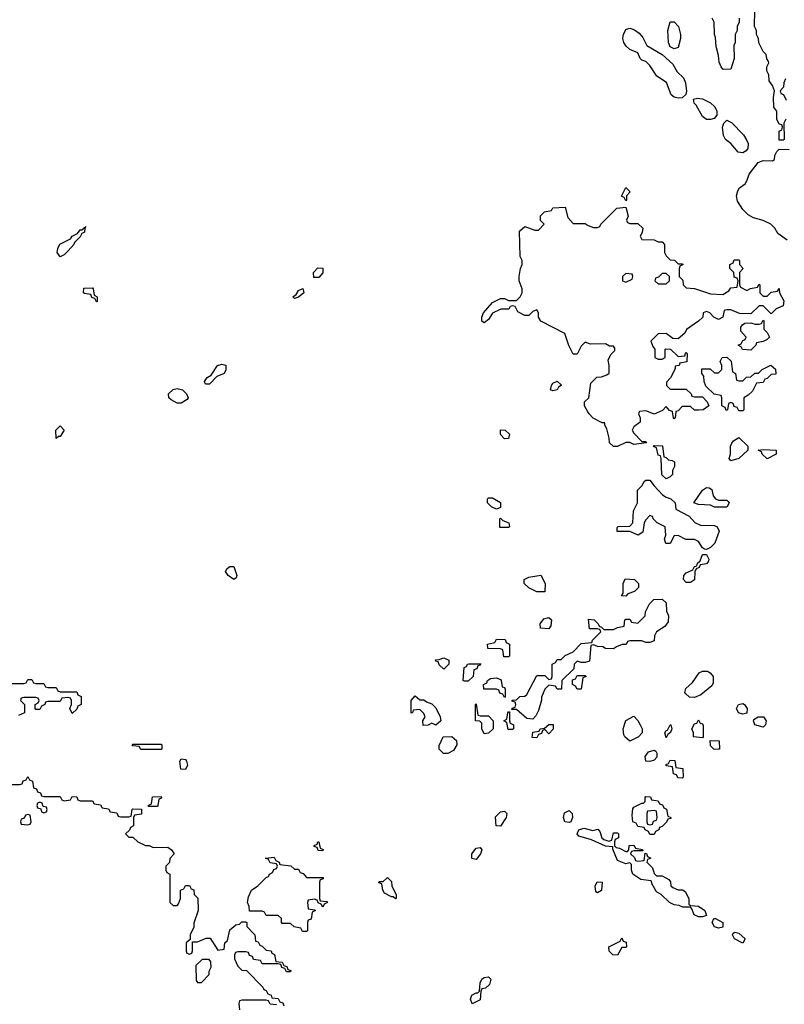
# Model space of a CAD drawing. Header units: inches. Extents: x 2722057 to 2913084, y 892730 to 1030005.
# Tile 60 of 231: x 2804370 to 2808155, y 977065 to 981943. Entities that reach past the tile are written whole.
import ezdxf

# ---------------------------------------------------------------- set-up
doc = ezdxf.new("R2010")
doc.units = ezdxf.units.IN
doc.header["$MEASUREMENT"] = 0
doc.layers.add('C8907', color=7, linetype='Continuous')
doc.layers.add('C8908', color=7, linetype='Continuous')

msp = doc.modelspace()

# ---------------------------------------------------------------- linework, layer by layer
at = {"layer": 'C8907', "color": 2, "elevation": 10}
for points in [[(2807437.3, 980000), (2807434, 979990), (2807442, 979970), (2807442, 979950), (2807410, 979926), (2807402, 979910), (2807410, 979894), (2807450, 979854), (2807470, 979854), (2807472.7, 979847.3), (2807410, 979838), (2807390, 979848), (2807370, 979848), (2807330, 979828), (2807310, 979828), (2807290, 979846), (2807288, 979870), (2807276.4, 979916.4), (2807266, 979934), (2807266, 979946), (2807254, 979946), (2807209.3, 979969.3), (2807188.7, 979990), (2807183, 980000)], [(2807536.5, 980000), (2807510, 979988), (2807483.3, 980000)], [(2807617.7, 980000), (2807614, 979970), (2807610, 979966), (2807606, 979970), (2807602.3, 980000)], [(2804270, 978654), (2804390, 978654), (2804402, 978658), (2804410, 978674), (2804430, 978674), (2804438, 978658), (2804450, 978654), (2804490, 978654), (2804498, 978638), (2804510, 978634), (2804550, 978634), (2804558, 978618), (2804570, 978614), (2804652.7, 978612.7), (2804658, 978598), (2804674, 978590), (2804674, 978550), (2804658, 978542), (2804652.7, 978527.3), (2804630, 978506), (2804618, 978530), (2804626, 978550), (2804626, 978570), (2804622, 978582), (2804610, 978586), (2804578, 978582), (2804570, 978566), (2804510, 978566), (2804498, 978562), (2804494, 978550), (2804478, 978542), (2804470, 978526), (2804450, 978526), (2804446, 978530), (2804446, 978550), (2804462, 978558), (2804466, 978570), (2804462, 978582), (2804450, 978586), (2804390, 978586), (2804378, 978582), (2804374, 978570), (2804394, 978550), (2804394, 978510), (2804363.6, 978496.4)], [(2804290, 978154), (2804370, 978154), (2804382, 978158), (2804387.3, 978172.7), (2804402, 978178), (2804410, 978194), (2804418, 978178), (2804434, 978170), (2804438, 978138), (2804452.7, 978132.7), (2804458, 978118), (2804472.7, 978112.7), (2804478, 978098), (2804490, 978094), (2804570, 978094), (2804578, 978078), (2804590, 978074), (2804622, 978078), (2804630, 978094), (2804652.7, 978092.7), (2804658, 978078), (2804670, 978074), (2804730, 978074), (2804738, 978058), (2804770, 978054), (2804778, 978038), (2804810, 978034), (2804818, 978018), (2804850, 978014), (2804858, 977998), (2804870, 977994), (2804910, 977994), (2804922, 977998), (2804926, 978030), (2804930, 978034), (2804972.7, 978032.7), (2804972.7, 978007.3), (2804938, 978002), (2804934, 977990), (2804934, 977950), (2804918, 977942), (2804912.7, 977927.3), (2804894, 977910), (2804910, 977894), (2804930, 977894), (2804954, 977870), (2804992.7, 977852.7), (2805011.6, 977851.6), (2805030, 977842), (2805103.6, 977843.6), (2805122, 977830), (2805134, 977810), (2805112.7, 977787.3), (2805111.6, 977768.4), (2805094, 977750), (2805094, 977730), (2805098, 977718), (2805114, 977710), (2805114, 977570), (2805130, 977554), (2805150, 977554), (2805156.4, 977563.6), (2805166, 977590), (2805166, 977630), (2805182, 977638), (2805190, 977654), (2805210, 977654), (2805218, 977638), (2805232.7, 977632.7), (2805234, 977610), (2805251.6, 977591.6), (2805254, 977530), (2805232.7, 977467.3), (2805232, 977448), (2805214, 977410), (2805214, 977386), (2805194, 977370), (2805194, 977330), (2805198, 977318), (2805210, 977314), (2805222, 977318), (2805226, 977330), (2805226, 977374), (2805250, 977374), (2805292.7, 977392.7), (2805312.7, 977392.7), (2805350, 977334), (2805382, 977338), (2805386, 977370), (2805398, 977382), (2805410, 977434), (2805440.4, 977459.6), (2805458, 977462), (2805470, 977474), (2805490, 977474), (2805494, 977470), (2805494, 977450), (2805534, 977410), (2805538, 977378), (2805550, 977374), (2805558, 977358), (2805570, 977354), (2805590, 977334), (2805614, 977330), (2805618, 977318), (2805631.6, 977311.6), (2805638, 977278), (2805670, 977274), (2805678, 977258), (2805692.7, 977252.7), (2805698, 977238), (2805712.7, 977232.7), (2805710, 977226), (2805690, 977226), (2805682, 977242), (2805667.3, 977247.3), (2805662, 977262), (2805650, 977266), (2805570, 977266), (2805562, 977282), (2805527.3, 977287.3), (2805522, 977302), (2805507.3, 977307.3), (2805502, 977322), (2805490, 977326), (2805450, 977326), (2805438, 977322), (2805434, 977310), (2805434, 977290), (2805450, 977254), (2805470, 977234), (2805492.7, 977232.7), (2805574, 977150), (2805578, 977138), (2805590, 977134), (2805598, 977118), (2805614, 977110), (2805618, 977098), (2805650, 977094), (2805658, 977078), (2805672.7, 977072.7), (2805678, 977058)], [(2805642, 977062), (2805610, 977066), (2805602, 977082), (2805590, 977086), (2805470, 977086), (2805458, 977082), (2805454, 977070), (2805458, 977038)]]:
    msp.add_lwpolyline(points, dxfattribs=at)
for points in [[(2804550, 979868), (2804549, 979910), (2804570, 979931.3), (2804590.5, 979909.5), (2804570, 979878), (2804562, 979878)], [(2806770, 979866), (2806750, 979888), (2806750, 979912), (2806774, 979910), (2806794, 979890), (2806790, 979868)], [(2807570, 979668), (2807548.7, 979688.7), (2807546, 979770), (2807542, 979782), (2807530, 979786), (2807522, 979822), (2807508, 979828), (2807510, 979834), (2807552.7, 979832.7), (2807558, 979778), (2807570, 979774), (2807582, 979762), (2807599.6, 979759.6), (2807612, 979752), (2807612, 979730), (2807602, 979710), (2807602, 979690), (2807590, 979678)], [(2807890, 979758), (2807882, 979770), (2807889, 979791), (2807889, 979830), (2807894.6, 979845.4), (2807903.1, 979856.9), (2807930, 979874), (2807974, 979830), (2807974, 979810), (2807930, 979769)], [(2808070, 979768), (2808046, 979790), (2808042, 979802), (2808026, 979810), (2808050, 979814), (2808114, 979810), (2808114, 979790)], [(2807770, 979318), (2807760.4, 979320.4), (2807750, 979326), (2807730, 979358), (2807710, 979368), (2807668.4, 979368.4), (2807630, 979388), (2807610, 979386), (2807590, 979348.7), (2807568.7, 979348.7), (2807562, 979370), (2807568, 979390), (2807566, 979430), (2807526, 979450), (2807506, 979470), (2807502, 979482), (2807490, 979486), (2807470, 979466), (2807462, 979450), (2807455.3, 979404.7), (2807431.1, 979388.9), (2807390, 979408), (2807328, 979408), (2807327.3, 979427.3), (2807332.7, 979432.7), (2807390, 979434), (2807406, 979450), (2807408.7, 979510), (2807428, 979550), (2807428.4, 979611.6), (2807450, 979634), (2807463.1, 979656.9), (2807470, 979662), (2807490, 979662), (2807510, 979634), (2807552, 979590), (2807570, 979578), (2807594, 979570), (2807614, 979550), (2807618, 979518), (2807683.6, 979483.6), (2807711.6, 979451.6), (2807739.6, 979439.6), (2807810, 979438), (2807822, 979430), (2807832, 979410), (2807811.3, 979350), (2807790, 979328)], [(2807830, 979562), (2807870, 979562), (2807876.9, 979556.9), (2807882, 979550), (2807870, 979528), (2807810, 979528), (2807790, 979538), (2807730, 979542), (2807708, 979550), (2807750, 979612), (2807770, 979624.7), (2807783.6, 979623.6), (2807796, 979616), (2807803.6, 979583.6), (2807814, 979570)], [(2806730, 979518), (2806706, 979530), (2806686, 979550), (2806686, 979570), (2806690, 979574), (2806710, 979574), (2806750, 979552), (2806750, 979526)], [(2806747.3, 979427.3), (2806746, 979470), (2806750, 979474), (2806762, 979462), (2806792, 979450), (2806794, 979430), (2806790, 979428)], [(2807670, 979155.3), (2807655.3, 979170), (2807658, 979190), (2807670, 979202), (2807702, 979218), (2807710, 979234), (2807722, 979238), (2807726, 979250), (2807738, 979262), (2807750, 979294), (2807770, 979294), (2807782, 979270), (2807779.6, 979260.4), (2807770, 979248), (2807738, 979242), (2807734, 979230), (2807718, 979222), (2807712.7, 979207.3), (2807710, 979168.7), (2807690, 979155.3)], [(2805430, 979169), (2805402, 979190), (2805388.7, 979210), (2805396.4, 979223.6), (2805410, 979234), (2805430, 979234), (2805444.7, 979190), (2805442, 979178)], [(2806930, 979108), (2806890, 979128), (2806868, 979150), (2806868, 979170), (2806890, 979182), (2806950, 979192), (2806971.3, 979150), (2806970, 979108)], [(2807370, 979088), (2807348.7, 979088.7), (2807358, 979102), (2807358, 979150), (2807367.3, 979172.7), (2807414, 979170), (2807434, 979150), (2807434, 979130), (2807414, 979110), (2807381, 979099)], [(2807470, 978858), (2807450, 978866), (2807390, 978866), (2807378, 978862), (2807371.6, 978848.4), (2807352.7, 978847.3), (2807323.6, 978836.4), (2807310, 978826), (2807270, 978828), (2807256.4, 978836.4), (2807230, 978838), (2807210, 978846), (2807198, 978842), (2807190, 978766), (2807170, 978758), (2807150, 978758), (2807130, 978766), (2807114, 978750), (2807112.7, 978727.3), (2807054, 978670), (2807052.7, 978627.3), (2807030, 978626), (2807022, 978642), (2806990, 978646), (2806970, 978626), (2806952.7, 978587.3), (2806952.7, 978572.7), (2806938.8, 978521.2), (2806925.4, 978494.6), (2806910, 978478), (2806880.4, 978480.4), (2806830, 978526), (2806806, 978526), (2806807.3, 978532.7), (2806822, 978538), (2806826, 978550), (2806822, 978562), (2806807.3, 978567.3), (2806807.3, 978572.7), (2806830, 978574), (2806846, 978590), (2806870, 978592), (2806880.4, 978599.6), (2806930, 978694), (2806970, 978694), (2806990, 978674), (2807002, 978678), (2807006, 978690), (2807006, 978750), (2807022, 978758), (2807030, 978774), (2807050, 978774), (2807070, 978794), (2807110, 978812), (2807150, 978852), (2807202, 978858), (2807206, 978870), (2807246, 978910), (2807242, 978922), (2807230, 978926), (2807190, 978926), (2807186, 978974), (2807214, 978970), (2807234, 978950), (2807238, 978938), (2807250, 978934), (2807262, 978922), (2807310, 978922), (2807330, 978932), (2807362, 978938), (2807366, 978970), (2807370, 978974), (2807390, 978974), (2807398, 978958), (2807430, 978954), (2807466, 978990), (2807468, 979010), (2807488, 979050), (2807508.7, 979071.3), (2807550, 979072), (2807570, 979054), (2807572.7, 979012.7), (2807582, 978990), (2807579.6, 978960.4), (2807563.6, 978936.4), (2807522, 978910), (2807512, 978890), (2807510, 978866), (2807490, 978858)], [(2806990, 978926), (2806948.7, 978928.7), (2806946, 978950), (2806964.7, 978975.3), (2806990, 978982), (2807002, 978970), (2806999.6, 978940.4)], [(2806790, 978786), (2806767.3, 978787.3), (2806762, 978822), (2806750, 978826), (2806687.3, 978827.3), (2806686, 978850), (2806722, 978858), (2806730, 978874), (2806772.7, 978872.7), (2806778, 978858), (2806794, 978850), (2806794, 978790)], [(2806470, 978726), (2806447.3, 978747.3), (2806442, 978762), (2806430, 978766), (2806428.9, 978771.1), (2806447.3, 978772.7), (2806470, 978782), (2806494, 978770), (2806494, 978750)], [(2806570, 978666), (2806566, 978670), (2806570, 978734), (2806582, 978738), (2806586, 978750), (2806592.7, 978752.7), (2806652.7, 978752.7), (2806650, 978746), (2806638, 978742), (2806632.7, 978727.3), (2806618, 978722), (2806614, 978690), (2806590, 978666)], [(2807710, 978585.2), (2807686.3, 978586.3), (2807665.6, 978605.6), (2807662, 978610), (2807668, 978630), (2807701.2, 978658.8), (2807733.3, 978706.7), (2807750, 978716.3), (2807775.2, 978715.2), (2807788.1, 978708.1), (2807802.8, 978690), (2807802.8, 978657.2), (2807796.8, 978643.2), (2807741.1, 978598.9)], [(2806770, 978586), (2806762, 978602), (2806747.3, 978607.3), (2806742, 978622), (2806730, 978626), (2806667.3, 978627.3), (2806666, 978650), (2806682, 978658), (2806686, 978670), (2806700.4, 978679.6), (2806730, 978682), (2806750, 978674), (2806754, 978670), (2806758, 978638), (2806770, 978634), (2806772.7, 978627.3), (2806774, 978590)], [(2807130, 978626), (2807122, 978642), (2807106, 978650), (2807107.3, 978672.7), (2807122, 978678), (2807130, 978694), (2807170, 978694), (2807174, 978690), (2807158, 978682), (2807150, 978626)], [(2806350, 978574), (2806370, 978574), (2806383.6, 978563.6), (2806410, 978554), (2806430, 978534), (2806452, 978490), (2806454, 978470), (2806430, 978448), (2806410, 978458), (2806391.6, 978448.4), (2806367.3, 978447.3), (2806366, 978470), (2806378, 978490), (2806370, 978506), (2806350, 978526), (2806318, 978522), (2806314, 978510), (2806307.3, 978507.3), (2806308, 978570), (2806327.3, 978592.7)], [(2806650, 978494), (2806690, 978494), (2806714, 978470), (2806714, 978430), (2806690, 978408), (2806670, 978406), (2806658, 978430), (2806658, 978458), (2806647.3, 978467.3), (2806626, 978470), (2806626, 978550), (2806630, 978554), (2806638, 978498)], [(2807950, 978502), (2807928, 978510), (2807918, 978530), (2807928, 978550), (2807950, 978554.8), (2807958, 978550), (2807971, 978530), (2807970, 978508)], [(2806810, 978426), (2806787.3, 978427.3), (2806782, 978462), (2806766, 978470), (2806782, 978478), (2806786, 978510), (2806790, 978514), (2806794, 978514), (2806794, 978470), (2806798, 978458), (2806814, 978450), (2806814, 978430)], [(2807390, 978368.7), (2807366, 978390), (2807360.4, 978400.4), (2807358, 978430), (2807370, 978472), (2807410, 978492), (2807430, 978472), (2807442, 978450), (2807451.3, 978430), (2807452, 978410), (2807434, 978390)], [(2807750, 978386), (2807706, 978390), (2807706, 978410), (2807698, 978430), (2807710, 978454), (2807722, 978458), (2807730, 978474), (2807738, 978458), (2807750, 978454), (2807752.7, 978447.3), (2807754, 978390)], [(2808050, 978438), (2808009.2, 978449.2), (2808002, 978470), (2808004, 978476), (2808026, 978490), (2808052, 978490), (2808064.7, 978470), (2808062, 978450)], [(2806990, 978406), (2806970, 978426), (2806958, 978422), (2806952.7, 978407.3), (2806938, 978402), (2806930, 978386), (2806907.3, 978387.3), (2806910, 978414), (2806942, 978418), (2806946, 978430), (2806967.3, 978432.7), (2806990, 978452), (2807011.3, 978451.3), (2807011.6, 978428.4)], [(2807570, 978386), (2807564, 978410), (2807570, 978422), (2807576.4, 978423.6), (2807589.4, 978450.6), (2807594, 978450), (2807598, 978430), (2807591.6, 978411.6), (2807578, 978402)], [(2806467.3, 978307.3), (2806446, 978330), (2806447.3, 978347.3), (2806466, 978390), (2806510, 978392), (2806532.7, 978372.7), (2806534, 978350), (2806516.9, 978323.1), (2806490, 978308)], [(2807808.4, 978328.4), (2807790, 978346), (2807787.3, 978372.7), (2807832, 978370), (2807834, 978330), (2807830, 978328.7)], [(2804970, 978328), (2804962, 978342), (2804930, 978346), (2804926, 978350), (2804930, 978354), (2805070, 978354), (2805074, 978350), (2805074, 978330), (2805070, 978328)], [(2807490, 978268.7), (2807469, 978269), (2807466.3, 978293.7), (2807483.2, 978316.8), (2807510, 978324.7), (2807519.8, 978319.8), (2807524.7, 978310), (2807524.7, 978290), (2807510, 978275.3)], [(2805190, 978229), (2805168, 978230), (2805162, 978270), (2805170, 978282), (2805190, 978278), (2805196, 978270), (2805201, 978250)], [(2807650, 978186), (2807627.3, 978187.3), (2807622, 978202), (2807607.3, 978207.3), (2807602, 978242), (2807570, 978246), (2807570, 978254), (2807582, 978258), (2807590, 978274), (2807612.7, 978272.7), (2807618, 978238), (2807652.7, 978232.7), (2807654, 978190)], [(2805010, 978046), (2805006, 978050), (2805022, 978058), (2805027.3, 978092.7), (2805070, 978094), (2805072.7, 978087.3), (2805058, 978082), (2805054, 978050), (2805050, 978046)], [(2807490, 977906), (2807482, 977922), (2807466, 977930), (2807462, 977942), (2807430, 977946), (2807422, 977962), (2807406, 977970), (2807402, 978002), (2807405.6, 978034.4), (2807410, 978042), (2807450, 978062), (2807458, 978062), (2807466, 978070), (2807466, 978090), (2807470, 978094), (2807492.7, 978092.7), (2807498, 978078), (2807530, 978074), (2807538, 978058), (2807552.7, 978052.7), (2807558, 978038), (2807572.7, 978032.7), (2807578, 977998), (2807594, 977990), (2807594, 977986), (2807578, 977982), (2807572.7, 977967.3), (2807550, 977946), (2807538, 977942), (2807534, 977930), (2807518, 977922), (2807510, 977906)], [(2804470, 978066), (2804458, 978062), (2804454, 978050), (2804458, 978038), (2804474, 978034), (2804478, 978018), (2804490, 978014), (2804502, 978018), (2804506, 978030), (2804502, 978042), (2804486, 978046), (2804482, 978062)], [(2804410, 978006), (2804398, 978002), (2804392.7, 977987.3), (2804378, 977982), (2804374, 977970), (2804378, 977958), (2804410, 977954), (2804422, 977958), (2804426, 977970), (2804422, 978002)], [(2806750, 977948), (2806729.2, 977949.2), (2806726, 977994), (2806750, 978018), (2806770, 978022), (2806782, 978010), (2806778, 977990)], [(2807090, 977965.2), (2807069.3, 977969.3), (2807061.2, 977990), (2807066.3, 978013.7), (2807090, 978024.7), (2807104.7, 978010), (2807106, 977990), (2807098, 977970)], [(2807510, 978026), (2807478, 978022), (2807474, 978010), (2807474, 977970), (2807478, 977958), (2807490, 977954), (2807502, 977958), (2807507.3, 977972.7), (2807522, 977978), (2807526, 977990), (2807522, 978022)], [(2807206.8, 977926.8), (2807232.7, 977932.7), (2807242, 977922), (2807252, 977890), (2807261, 977881), (2807286, 977874), (2807302, 977878), (2807310, 977914), (2807330, 977914), (2807334, 977910), (2807334, 977890), (2807318, 977882), (2807314, 977870), (2807314, 977850), (2807322, 977842), (2807339.6, 977839.6), (2807370, 977822), (2807378, 977822), (2807386, 977830), (2807387.3, 977852.7), (2807410, 977854), (2807418, 977838), (2807452.7, 977832.7), (2807454, 977826), (2807410, 977826), (2807398, 977822), (2807394, 977810), (2807412.7, 977792.7), (2807418, 977778), (2807430, 977774), (2807462, 977778), (2807466, 977814), (2807472.7, 977812.7), (2807478, 977798), (2807494, 977790), (2807478, 977782), (2807474, 977770), (2807502, 977742), (2807510, 977714), (2807522, 977702), (2807550, 977702), (2807583.6, 977683.6), (2807591.6, 977671.6), (2807592.7, 977652.7), (2807603.6, 977643.6), (2807630, 977632), (2807651.6, 977631.6), (2807663.6, 977623.6), (2807682, 977590), (2807682, 977562), (2807690, 977554), (2807730.9, 977550.9), (2807762, 977530), (2807770, 977506), (2807750, 977498), (2807730, 977498), (2807708.9, 977508.9), (2807698, 977538), (2807690, 977546), (2807652.7, 977547.3), (2807635.3, 977555.3), (2807610, 977558), (2807586, 977570), (2807546, 977610), (2807523.1, 977623.1), (2807500.4, 977660.4), (2807496.4, 977676.4), (2807444, 977684), (2807406, 977710), (2807398, 977730), (2807398, 977758), (2807390, 977766), (2807370, 977762), (2807330, 977778), (2807306, 977834), (2807306, 977846), (2807270, 977848), (2807200.2, 977880.2), (2807138, 977898), (2807129, 977909), (2807138, 977930), (2807162.7, 977937.3)], [(2805870, 977826), (2805847.3, 977827.3), (2805842, 977842), (2805827.3, 977847.3), (2805827.3, 977852.7), (2805842, 977858), (2805846, 977870), (2805850.9, 977870.9), (2805858, 977838), (2805871.6, 977831.6)], [(2806630, 977782), (2806608, 977788), (2806609, 977810), (2806630, 977838), (2806650, 977842), (2806658, 977830), (2806651.3, 977810)], [(2805730, 977734), (2805750, 977734), (2805758, 977718), (2805772.7, 977712.7), (2805790, 977694), (2805872.7, 977692.7), (2805872.7, 977687.3), (2805858, 977682), (2805854, 977670), (2805854, 977590), (2805858, 977578), (2805890, 977574), (2805894, 977570), (2805878, 977562), (2805870, 977546), (2805862, 977562), (2805847.3, 977567.3), (2805842, 977582), (2805830, 977586), (2805798, 977582), (2805794, 977570), (2805798, 977538), (2805830, 977534), (2805834, 977530), (2805818, 977522), (2805812.7, 977487.3), (2805798, 977482), (2805794, 977470), (2805794, 977430), (2805790, 977426), (2805770, 977426), (2805762, 977442), (2805728.4, 977448.4), (2805710, 977466), (2805670, 977466), (2805666, 977470), (2805666, 977490), (2805650, 977506), (2805590, 977506), (2805582, 977522), (2805570, 977526), (2805507.3, 977527.3), (2805506, 977550), (2805498, 977570), (2805503.1, 977596.9), (2805518, 977630), (2805548.4, 977651.6), (2805590, 977694), (2805602, 977698), (2805606, 977710), (2805622, 977718), (2805627.3, 977732.7), (2805642, 977738), (2805646, 977750), (2805642, 977762), (2805610, 977766), (2805602, 977782), (2805586, 977790), (2805630, 977794), (2805638, 977778), (2805654, 977770), (2805658, 977758), (2805711.6, 977751.6)], [(2806230, 977588), (2806218, 977598), (2806210, 977598), (2806176.4, 977616.4), (2806168, 977630), (2806162, 977662), (2806147.3, 977667.3), (2806150, 977674), (2806170, 977674), (2806190, 977694), (2806210, 977674), (2806212, 977650), (2806234, 977610), (2806234, 977590)], [(2807230, 977618), (2807222, 977622), (2807218, 977650), (2807228.4, 977671.6), (2807254, 977670), (2807250, 977628.7)], [(2807830, 977442), (2807808.9, 977448.9), (2807798, 977470), (2807806, 977490), (2807814, 977490), (2807850.8, 977470.8), (2807850, 977448)], [(2807330, 977308), (2807306, 977310), (2807288.4, 977328.4), (2807286, 977350), (2807342, 977378), (2807350, 977394), (2807358, 977378), (2807372.7, 977372.7), (2807374, 977350), (2807370, 977346), (2807350, 977346)], [(2807950, 977368), (2807909.3, 977389.3), (2807898, 977410), (2807902, 977418), (2807910, 977422), (2807930, 977418), (2807962, 977390)], [(2805307.3, 977287.3), (2805272.7, 977287.3), (2805242, 977258), (2805243.6, 977183.6), (2805250, 977174), (2805270, 977174), (2805307.3, 977212.7), (2805308, 977230), (2805318, 977250), (2805316.4, 977276.4)], [(2806610, 977068), (2806602, 977090), (2806608.7, 977110), (2806630, 977122), (2806638, 977122), (2806646, 977130), (2806648.9, 977171.1), (2806658, 977190), (2806670, 977198), (2806690, 977202), (2806702, 977190), (2806696, 977164), (2806675.3, 977144.7), (2806658, 977142), (2806652, 977130), (2806650, 977088)]]:
    msp.add_lwpolyline(points, close=True, dxfattribs=at)
at = {"layer": 'C8908', "color": 2, "elevation": 10}
for points in [[(2808162, 981450), (2808152, 981430), (2808154, 981350), (2808150, 981346), (2808130, 981346), (2808128.9, 981391.1), (2808142, 981398), (2808146, 981410), (2808142, 981422), (2808130, 981426), (2808118, 981450), (2808118, 981490), (2808104, 981510), (2808102, 981558), (2808106, 981590), (2808096.4, 981616.4), (2808080.4, 981640.4), (2808078, 981670), (2808068, 981690), (2808068, 981710), (2808078, 981730), (2808076.4, 981736.4), (2808068.4, 981748.4), (2808066, 981770), (2808050, 981786), (2808028.9, 981828.9), (2808028, 981850), (2808018, 981870), (2808018, 981890), (2808008, 981910), (2808008.4, 981988.4)], [(2807932, 981950), (2807932, 981930), (2807922, 981910), (2807922, 981890), (2807912, 981870), (2807912, 981830), (2807904.7, 981815.3), (2807906.8, 981750), (2807890, 981698), (2807856.4, 981696.4), (2807850, 981698), (2807842, 981710), (2807833.2, 981733.2), (2807830, 981766), (2807818, 981810), (2807814.6, 981854.6), (2807808.7, 981870), (2807808, 981930), (2807798, 981950)], [(2808161, 981650), (2808152, 981630), (2808151.6, 981608.4), (2808134, 981590), (2808138, 981578), (2808151.6, 981571.6), (2808163.6, 981543.6)], [(2808168.7, 980850), (2808123.1, 980883.1), (2808108, 980910), (2808088, 980930), (2808050, 980948.7), (2808002, 980962), (2807976.5, 980976.5), (2807950, 981002), (2807923.2, 981043.2), (2807918, 981070), (2807924.5, 981095.5), (2807933.2, 981110), (2807961.2, 981130), (2807972, 981148), (2807981.5, 981178.5), (2808025.2, 981234.8), (2808050, 981244.7), (2808096.4, 981243.6), (2808106, 981250), (2808108, 981270), (2808118, 981290), (2808130, 981302), (2808179.6, 981299.6)], [(2807183, 980000), (2807166, 980030), (2807166, 980050), (2807188, 980070), (2807198, 980142), (2807227.3, 980172.7), (2807250, 980174), (2807276.4, 980183.6), (2807287.3, 980192.7), (2807288, 980230), (2807283.1, 980256.9), (2807296.4, 980283.6), (2807316.4, 980303.6), (2807316.4, 980316.4), (2807310, 980326), (2807290, 980326), (2807270, 980338), (2807196.4, 980336.4), (2807170, 980346), (2807150, 980326), (2807130, 980286), (2807110, 980286), (2807088.4, 980328.4), (2807068.4, 980388.4), (2806949, 980449), (2806938, 980470), (2806938, 980490), (2806930, 980506), (2806910, 980498), (2806890, 980478), (2806870, 980478), (2806836.4, 980496.4), (2806822, 980522), (2806810, 980526), (2806798, 980522), (2806791.3, 980508.7), (2806751.6, 980508.4), (2806711, 980489), (2806690, 980458), (2806670, 980442), (2806658, 980450), (2806658, 980470), (2806666, 980490), (2806710, 980542), (2806750, 980562), (2806770, 980562), (2806790, 980552), (2806830, 980552), (2806848, 980570), (2806858, 980590), (2806858, 980610), (2806842, 980650), (2806842, 980670), (2806848.9, 980711.1), (2806858, 980730), (2806858, 980750), (2806848, 980770), (2806844, 980896), (2806870, 980918), (2806919.6, 980899.6), (2806939, 980901), (2806966, 980930), (2806948.4, 980948.4), (2806948.4, 980971.6), (2806968.4, 980991.6), (2807002, 980998), (2807008.4, 981011.6), (2807070, 981014), (2807083.6, 980963.6), (2807110, 980934), (2807170, 980934), (2807183.6, 980923.6), (2807210, 980914), (2807230, 980914), (2807242, 980918), (2807246, 980930), (2807326, 981010), (2807370, 981014), (2807382, 980970), (2807374, 980950), (2807378, 980938), (2807390, 980934), (2807430, 980934), (2807454, 980910), (2807452, 980888), (2807442, 980870), (2807450, 980854), (2807510, 980852), (2807530, 980842), (2807550, 980842), (2807562, 980830), (2807562, 980790), (2807570, 980774), (2807590, 980754), (2807611.6, 980751.6), (2807630, 980734), (2807650, 980734), (2807654, 980730), (2807638, 980722), (2807634, 980710), (2807634, 980670), (2807652.7, 980652.7), (2807654, 980630), (2807670, 980614), (2807710, 980612), (2807790, 980584.7), (2807850, 980582), (2807880.4, 980599.6), (2807890, 980614), (2807922, 980618), (2807926, 980650), (2807922, 980662), (2807907.3, 980667.3), (2807906, 980690), (2807886, 980710), (2807886, 980730), (2807902, 980738), (2807907.3, 980752.7), (2807930, 980754), (2807934, 980750), (2807934, 980730), (2807952, 980710), (2807934, 980690), (2807934, 980630), (2807938, 980618), (2807970, 980602), (2807988.4, 980611.6), (2808022, 980618), (2808030, 980632), (2808034, 980630), (2808034, 980590), (2808050, 980574), (2808070, 980574), (2808090, 980594), (2808122, 980598), (2808130, 980612), (2808132, 980590), (2808152, 980550), (2808150, 980526), (2808114, 980510), (2808090, 980486), (2808050, 980526), (2808030, 980526), (2807990, 980486), (2807932.7, 980487.3), (2807890, 980506), (2807870, 980506), (2807858, 980502), (2807851.1, 980468.9), (2807830, 980458), (2807806, 980470), (2807786, 980490), (2807770, 980498), (2807754, 980490), (2807752, 980470), (2807731.1, 980448.9), (2807671.6, 980408.4), (2807662, 980390), (2807630, 980362), (2807604, 980364), (2807570, 980388), (2807530, 980386), (2807494, 980350), (2807503.6, 980323.6), (2807514, 980310), (2807514, 980270), (2807530, 980262), (2807550, 980262), (2807566, 980270), (2807566, 980310), (2807570, 980312), (2807591.3, 980311.3), (2807630, 980274), (2807662, 980278), (2807666, 980290), (2807670, 980294), (2807674, 980290), (2807672.7, 980247.3), (2807638, 980242), (2807634, 980230), (2807614, 980226), (2807614, 980214), (2807591.6, 980168.4), (2807572.7, 980147.3), (2807572, 980130), (2807590, 980112), (2807670, 980112), (2807694, 980090), (2807698, 980078), (2807710, 980074), (2807750, 980074), (2807774, 980050), (2807782, 980030), (2807754, 980010), (2807730, 980008), (2807710, 980008), (2807690, 980026), (2807650, 980026), (2807630, 980006), (2807618, 980002), (2807617.7, 980000)], [(2807483.3, 980000), (2807470, 980006), (2807438, 980002), (2807437.3, 980000)], [(2807602.3, 980000), (2807602, 980002), (2807587.3, 980007.3), (2807570, 980026), (2807552.7, 980007.3), (2807536.5, 980000)]]:
    msp.add_lwpolyline(points, dxfattribs=at)
for points in [[(2807610, 981798), (2807590, 981808), (2807582, 981830), (2807579, 981890), (2807590, 981932), (2807610, 981932), (2807631, 981910), (2807641, 981870), (2807641, 981850), (2807630, 981806)], [(2807630, 981554), (2807610, 981559), (2807595.3, 981570), (2807572.5, 981632.5), (2807523.3, 981663.3), (2807490, 981715.3), (2807470, 981735.3), (2807450, 981742), (2807442, 981750), (2807430, 981778), (2807390, 981796), (2807371.7, 981811.7), (2807360.9, 981830), (2807356.2, 981850), (2807358.4, 981870), (2807370, 981894.8), (2807390, 981900.5), (2807413.5, 981893.5), (2807436.2, 981876.2), (2807454.4, 981854.4), (2807474.8, 981814.8), (2807550.7, 981770.7), (2807603, 981723), (2807625.5, 981685.5), (2807655.3, 981655.3), (2807666.4, 981630), (2807671.1, 981588.9), (2807667.1, 981572.9), (2807650, 981555.3)], [(2807770, 981449.2), (2807750, 981464), (2807719.5, 981519.5), (2807708.7, 981530), (2807706, 981550), (2807725.2, 981554.8), (2807750, 981550.7), (2807790.5, 981530.5), (2807810.6, 981510.6), (2807820.7, 981490), (2807821, 981470), (2807807.1, 981452.9), (2807790, 981449.3)], [(2807950, 981284), (2807927, 981287), (2807890, 981329.2), (2807864, 981350), (2807854, 981370), (2807849.1, 981410.9), (2807855.3, 981430), (2807870, 981444.7), (2807894.4, 981434.4), (2807952.4, 981372.4), (2807970, 981344.7), (2807976.3, 981330), (2807974.8, 981305.2), (2807966.8, 981293.2)], [(2807370, 981046), (2807362, 981062), (2807348.7, 981068.7), (2807370, 981112), (2807391.3, 981090), (2807374, 981070), (2807374, 981050)], [(2804570, 980768), (2804555.3, 980790), (2804558, 980810), (2804569.2, 980830.8), (2804622, 980858), (2804629.4, 980870.6), (2804656.4, 980883.6), (2804670, 980902), (2804678, 980902), (2804698, 980918), (2804692, 980908), (2804691.3, 980890), (2804676.9, 980883.1), (2804670, 980868), (2804641, 980839), (2804638, 980830), (2804610, 980798), (2804590, 980778)], [(2805850, 980665.2), (2805826.3, 980666.3), (2805825.2, 980690), (2805846.6, 980713.4), (2805870, 980711.3), (2805870.7, 980689.3)], [(2807370, 980686), (2807354, 980670), (2807354, 980650), (2807370, 980642), (2807402, 980658), (2807406, 980670), (2807402, 980682)], [(2807570, 980686), (2807550, 980686), (2807532.7, 980667.3), (2807518, 980662), (2807514, 980650), (2807530, 980634), (2807570, 980634), (2807586, 980650), (2807586, 980670)], [(2804750, 980546), (2804742, 980562), (2804727.3, 980567.3), (2804722, 980582), (2804690, 980586), (2804686, 980590), (2804687.3, 980612.7), (2804730, 980614), (2804734, 980610), (2804738, 980578), (2804754, 980570), (2804754, 980546)], [(2805730, 980562), (2805722, 980570), (2805739, 980581), (2805750, 980602), (2805771, 980611), (2805776, 980590), (2805750, 980569)], [(2807990, 980306), (2807948.4, 980308.4), (2807942, 980322), (2807926, 980330), (2807942, 980338), (2807950, 980354), (2807962, 980358), (2807966, 980370), (2807940.4, 980400.4), (2807940.4, 980419.6), (2807948, 980432), (2807960.4, 980439.6), (2807990, 980442), (2808010, 980434), (2808030, 980434), (2808042, 980438), (2808050, 980454), (2808054, 980450), (2808054, 980410), (2808070, 980394), (2808082, 980370), (2808070, 980358), (2808050, 980348), (2808018, 980342), (2808014, 980330)], [(2807930, 980154), (2807950, 980154), (2807967.3, 980172.7), (2807990, 980174), (2808008.4, 980191.6), (2808027.3, 980192.7), (2808046, 980210), (2808088.4, 980231.6), (2808111.1, 980211.1), (2808112.7, 980187.3), (2808090, 980186), (2808070, 980166), (2808058, 980162), (2808050, 980146), (2808018, 980142), (2807996.9, 980103.1), (2807976.9, 980083.1), (2807954, 980070), (2807954, 980010), (2807950, 980006), (2807930, 980006), (2807922, 980022), (2807907.3, 980027.3), (2807902, 980042), (2807890, 980046), (2807878, 980042), (2807874, 980010), (2807867.3, 980007.3), (2807862, 980022), (2807846, 980030), (2807846, 980070), (2807842, 980082), (2807808.4, 980088.4), (2807767.3, 980127.3), (2807758, 980150), (2807756.4, 980176.4), (2807746, 980190), (2807747.3, 980212.7), (2807787.3, 980212.7), (2807810, 980194), (2807830, 980194), (2807846, 980210), (2807846, 980230), (2807838, 980250), (2807848, 980270), (2807870, 980272), (2807891.6, 980251.6), (2807898, 980198), (2807914, 980190), (2807918, 980158)], [(2805290, 980138), (2805284, 980150), (2805298, 980170), (2805318, 980182), (2805349.4, 980230.6), (2805370, 980236), (2805391.1, 980231.1), (2805391.1, 980208.9), (2805382, 980190), (2805345.4, 980174.6), (2805310, 980138)], [(2807010, 980104), (2806998, 980110), (2807002, 980130), (2807010, 980142), (2807030, 980152), (2807050, 980134), (2807051, 980131), (2807038, 980122), (2807030, 980109)], [(2805150, 980044), (2805120.2, 980060.2), (2805108, 980070), (2805106, 980090), (2805129.4, 980110.6), (2805150, 980115.5), (2805176, 980110), (2805196, 980090), (2805204.7, 980070), (2805198.8, 980061.2), (2805170, 980044)]]:
    msp.add_lwpolyline(points, close=True, dxfattribs=at)

doc.saveas('drawing.dxf')
